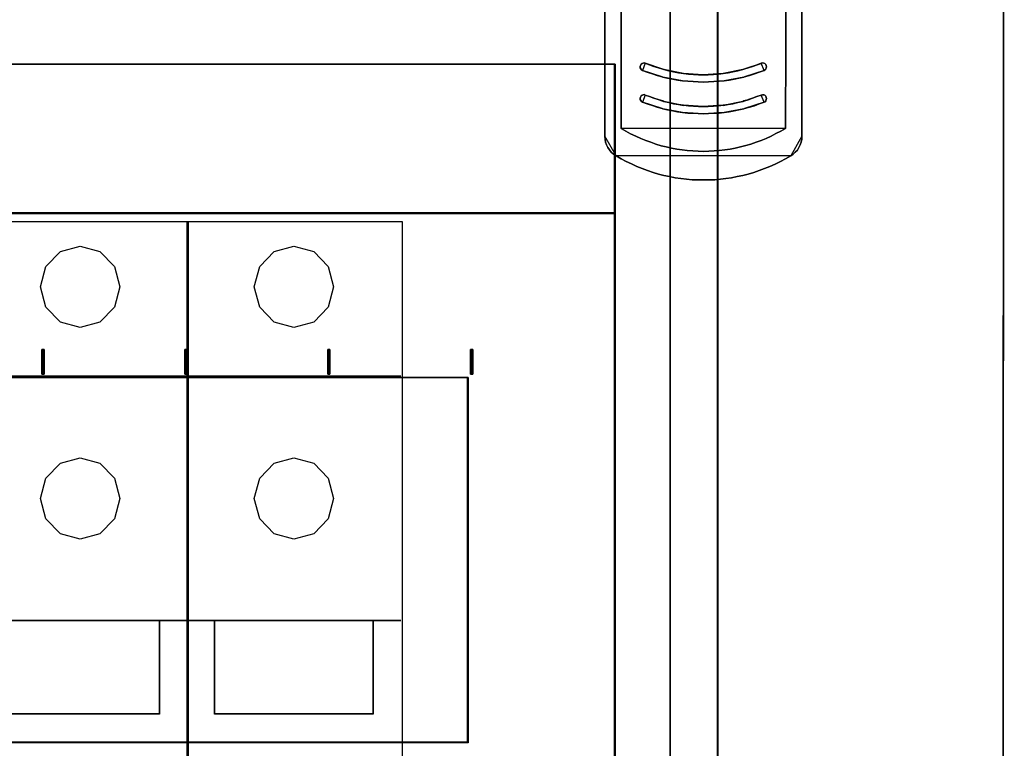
# Model space of a CAD drawing. Extents: x -631805 to -376315, y -40155 to 84873.
# Tile 161 of 256: x -515031 to -513792, y -20822 to -19904. Entities that reach past the tile are written whole.
import ezdxf

# ---------------------------------------------------------------- set-up
doc = ezdxf.new("R2010")
doc.units = 0
doc.header["$MEASUREMENT"] = 0
doc.layers.get('0').update_dxf_attribs({"color": 252})
for name, color, linetype in [('45', 8, 'Continuous'), ('50', 7, 'Continuous'), ('60', 7, 'Continuous')]:
    doc.layers.add(name, color=color, linetype=linetype)

# ---------------------------------------------------------------- blocks, each defined once
blk = doc.blocks.new('*U987')
at = {"layer": '60', "color": 7}
for points in [[(313.825033, -423.020506), (314, 24.903988), (313.825033, -423.020506)], [(314, 2.912724), (-35.827515, 3.027725), (-36, -400.568087), (313.827515, -400.654337), (314, 2.912724)], [(263.718235, -226.745859), (263.718235, -169.96185), (263.718235, -226.745859)], [(288.526415, -169.96185), (288.526415, -226.745859), (288.526415, -169.96185)], [(265.791327, -181.404451), (265.759515, -215.303258), (265.791327, -181.404451)], [(286.485135, -181.404451), (286.485135, -215.303258), (286.485135, -181.404451)], [(265.759515, -215.30061), (265.759515, -225.768697), (265.759515, -215.30061)], [(286.487786, -215.30061), (286.455974, -225.768697), (286.487786, -215.30061)], [(268.462585, -218.465134), (268.347386, -218.378708), (268.232187, -218.263474), (268.174588, -218.119432), (268.174588, -217.975389), (268.203388, -217.831346), (268.289787, -217.687304), (268.404985, -217.600878), (268.548983, -217.543261), (268.692982, -217.514452), (268.80818, -217.543261), (268.462585, -218.465134)], [(276.109276, -219.932202), (276.7705, -219.903419), (277.431724, -219.874636), (278.092948, -219.817071), (278.725424, -219.759506), (279.357899, -219.673157), (279.990374, -219.558026), (280.5941, -219.442895), (281.226575, -219.298982), (281.312822, -219.270199), (281.945297, -219.097503), (282.549023, -218.896024), (283.15275, -218.694544), (283.785225, -218.464283), (283.90022, -218.406717), (283.986467, -218.291586), (284.043965, -218.147673), (284.072714, -218.003759), (284.043965, -217.859845), (283.986467, -217.715932), (283.871471, -217.600801), (283.727727, -217.543235), (283.583983, -217.514452), (283.411489, -217.572018), (282.89401, -217.773497), (282.319032, -217.974976), (281.772804, -218.147673), (281.226575, -218.320369), (281.082831, -218.349152), (280.479105, -218.521848), (279.84663, -218.636979), (279.242903, -218.75211), (278.610428, -218.867241), (278.006702, -218.924806), (277.374227, -218.982372), (276.741752, -219.011155), (276.109276, -219.011155), (275.50555, -219.011155), (274.873075, -218.982372), (274.2406, -218.924806), (273.608125, -218.838458), (273.004398, -218.75211), (272.371923, -218.636979), (271.768197, -218.521848), (271.164471, -218.349152), (271.020726, -218.320369), (270.474498, -218.147673), (269.89952, -217.974976), (269.353292, -217.773497), (268.807063, -217.543235), (268.692068, -217.514452), (268.548323, -217.543235), (268.404579, -217.600801), (268.289584, -217.687149), (268.203337, -217.831063), (268.174588, -217.974976), (268.174588, -218.11889), (268.232086, -218.262804), (268.347081, -218.377934), (268.462077, -218.464283), (269.065803, -218.694544), (269.698278, -218.896024), (270.302005, -219.097503), (270.93448, -219.270199), (271.020726, -219.298982), (271.624453, -219.442895), (272.256928, -219.558026), (272.889403, -219.673157), (273.493129, -219.759506), (274.154353, -219.817071), (274.815577, -219.874636), (275.476801, -219.903419), (276.109276, -219.932202)], [(276.109276, -219.932202), (276.7705, -219.903419), (277.431724, -219.874636), (278.092948, -219.817071), (278.725424, -219.759506), (279.357899, -219.673157), (279.990374, -219.558026), (280.5941, -219.442895), (281.226575, -219.298982), (281.312822, -219.270199), (281.945297, -219.097503), (282.549023, -218.896024), (283.15275, -218.694544), (283.785225, -218.464283), (283.90022, -218.406717), (283.986467, -218.291586), (284.043965, -218.147673), (284.072714, -218.003759), (284.043965, -217.859845), (283.986467, -217.715932), (283.871471, -217.600801), (283.727727, -217.543235), (283.583983, -217.514452), (283.411489, -217.572018), (282.89401, -217.773497), (282.319032, -217.974976), (281.772804, -218.147673), (281.226575, -218.320369), (281.082831, -218.349152), (280.479105, -218.521848), (279.84663, -218.636979), (279.242903, -218.75211), (278.610428, -218.867241), (278.006702, -218.924806), (277.374227, -218.982372), (276.741752, -219.011155), (276.109276, -219.011155), (275.50555, -219.011155), (274.873075, -218.982372), (274.2406, -218.924806), (273.608125, -218.838458), (273.004398, -218.75211), (272.371923, -218.636979), (271.768197, -218.521848), (271.164471, -218.349152), (271.020726, -218.320369), (270.474498, -218.147673), (269.89952, -217.974976), (269.353292, -217.773497), (268.807063, -217.543235), (268.692068, -217.514452), (268.548323, -217.543235), (268.404579, -217.600801), (268.289584, -217.687149), (268.203337, -217.831063), (268.174588, -217.974976), (268.174588, -218.11889), (268.232086, -218.262804), (268.347081, -218.377934), (268.462077, -218.464283), (269.065803, -218.694544), (269.698278, -218.896024), (270.302005, -219.097503), (270.93448, -219.270199), (271.020726, -219.298982), (271.624453, -219.442895), (272.256928, -219.558026), (272.889403, -219.673157), (273.493129, -219.759506), (274.154353, -219.817071), (274.815577, -219.874636), (275.476801, -219.903419), (276.109276, -219.932202)], [(276.109276, -219.011155), (276.741752, -219.011155), (277.374227, -218.982372), (278.006702, -218.924806), (278.610428, -218.867241), (279.242903, -218.75211), (279.84663, -218.636979), (280.479105, -218.521848), (281.082831, -218.349152), (281.226575, -218.320369), (281.772804, -218.147673), (282.319032, -217.974976), (282.89401, -217.773497), (283.411489, -217.572018), (283.583983, -217.514452), (283.727727, -217.543235), (283.871471, -217.600801), (283.986467, -217.715932), (284.043965, -217.859845), (284.072714, -218.003759), (284.043965, -218.147673), (283.986467, -218.291586), (283.90022, -218.406717), (283.785225, -218.464283), (283.15275, -218.694544), (282.549023, -218.896024), (281.945297, -219.097503), (281.312822, -219.270199), (281.226575, -219.298982), (280.5941, -219.442895), (279.990374, -219.558026), (279.357899, -219.673157), (278.725424, -219.759506), (278.092948, -219.817071), (277.431724, -219.874636), (276.7705, -219.903419), (276.109276, -219.932202), (275.476801, -219.903419), (274.815577, -219.874636), (274.154353, -219.817071), (273.493129, -219.759506), (272.889403, -219.673157), (272.256928, -219.558026), (271.624453, -219.442895), (271.020726, -219.298982), (270.93448, -219.270199), (270.302005, -219.097503), (269.698278, -218.896024), (269.065803, -218.694544), (268.462077, -218.464283), (268.347081, -218.377934), (268.232086, -218.262804), (268.174588, -218.11889), (268.174588, -217.974976), (268.203337, -217.831063), (268.289584, -217.687149), (268.404579, -217.600801), (268.548323, -217.543235), (268.692068, -217.514452), (268.807063, -217.543235), (269.353292, -217.773497), (269.89952, -217.974976), (270.474498, -218.147673), (271.020726, -218.320369), (271.164471, -218.349152), (271.768197, -218.521848), (272.371923, -218.636979), (273.004398, -218.75211), (273.608125, -218.838458), (274.2406, -218.924806), (274.873075, -218.982372), (275.50555, -219.011155), (276.109276, -219.011155)], [(268.805529, -217.543582), (269.352395, -217.774264), (269.899262, -217.976111), (270.47491, -218.149123), (271.021776, -218.322134), (268.805529, -217.543582)], [(281.225525, -218.322134), (281.772297, -218.149191), (282.319068, -217.976247), (282.894617, -217.774479), (283.412611, -217.572712), (281.225525, -218.322134)], [(283.40996, -217.57207), (283.582852, -217.514452), (283.726929, -217.543261), (283.871006, -217.600878), (283.986267, -217.716112), (284.043898, -217.860155), (284.072714, -218.004197), (284.043898, -218.14824), (283.986267, -218.292283), (283.899821, -218.407517), (283.78456, -218.465134), (283.40996, -217.57207)], [(268.460898, -218.462486), (269.065513, -218.693252), (269.698921, -218.895172), (270.303537, -219.097093), (270.936944, -219.270168), (268.460898, -218.462486)], [(271.021776, -219.299297), (270.934293, -219.267519), (271.021776, -219.299297)], [(271.019125, -218.319486), (271.164931, -218.351264), (271.019125, -218.319486)], [(271.019125, -219.296649), (271.623741, -219.441469), (272.257148, -219.557325), (272.890555, -219.673181), (273.495171, -219.760073), (271.019125, -219.296649)], [(271.16228, -218.348616), (271.766804, -218.521524), (272.371329, -218.636795), (273.00464, -218.752067), (273.609165, -218.838521), (271.16228, -218.348616)], [(273.606514, -218.835873), (274.239344, -218.923262), (274.872175, -218.981521), (275.505005, -219.01065), (276.10907, -219.01065), (273.606514, -218.835873)], [(276.10907, -219.01065), (276.741901, -219.01065), (277.374731, -218.981521), (278.007561, -218.923262), (278.611627, -218.865003), (276.10907, -219.01065)], [(278.608976, -218.867651), (279.241705, -218.75231), (279.845673, -218.636969), (280.478402, -218.521627), (281.082371, -218.348616), (278.608976, -218.867651)], [(278.722969, -219.760073), (279.35647, -219.673181), (279.989971, -219.557325), (280.594676, -219.441469), (281.228176, -219.296649), (278.722969, -219.760073)], [(281.228176, -218.319486), (281.082371, -218.351264), (281.228176, -218.319486)], [(281.225525, -219.299297), (281.313009, -219.267519), (281.225525, -219.299297)], [(281.310358, -219.270168), (281.943765, -219.097093), (282.548381, -218.895172), (283.152997, -218.693252), (283.786404, -218.462486), (281.310358, -219.270168)], [(273.49252, -219.757425), (274.153846, -219.815684), (274.815172, -219.873943), (275.476498, -219.903072), (276.10907, -219.932202), (273.49252, -219.757425)], [(276.10907, -219.932202), (276.770396, -219.903072), (277.431722, -219.873943), (278.093048, -219.815684), (278.72562, -219.757425), (276.10907, -219.932202)], [(268.462585, -222.461173), (268.347386, -222.374748), (268.232187, -222.259513), (268.174588, -222.115471), (268.174588, -221.971428), (268.203388, -221.827386), (268.289787, -221.683343), (268.404985, -221.596917), (268.548983, -221.5393), (268.692982, -221.510492), (268.80818, -221.568109), (268.462585, -222.461173)], [(278.610428, -222.86328), (278.006702, -222.920846), (277.374227, -222.978411), (276.741752, -223.007194), (276.109276, -223.007194), (275.50555, -223.007194), (274.873075, -222.978411), (274.2406, -222.920846), (273.608125, -222.86328), (273.004398, -222.748149), (272.371923, -222.661801), (271.768197, -222.517887), (271.164471, -222.373974), (271.020726, -222.316408), (270.445749, -222.143712), (269.89952, -221.971016), (269.353292, -221.769536), (268.807063, -221.568057), (268.692068, -221.510492), (268.548323, -221.539275), (268.404579, -221.59684), (268.289584, -221.683188), (268.203337, -221.827102), (268.174588, -221.971016), (268.174588, -222.114929), (268.232086, -222.258843), (268.347081, -222.373974), (268.462077, -222.460322), (269.065803, -222.690584), (269.698278, -222.892063), (270.302005, -223.093542), (270.93448, -223.266238), (271.020726, -223.295021), (271.624453, -223.438935), (272.256928, -223.554066), (272.860654, -223.669197), (273.493129, -223.755545), (274.154353, -223.841893), (274.815577, -223.870676), (275.476801, -223.899459), (276.109276, -223.928241), (276.7705, -223.899459), (277.431724, -223.870676), (278.092948, -223.841893), (278.725424, -223.755545), (279.357899, -223.669197), (279.990374, -223.554066), (280.5941, -223.438935), (281.226575, -223.295021), (281.312822, -223.266238), (281.916548, -223.093542), (282.549023, -222.920846), (283.15275, -222.690584), (283.785225, -222.460322), (283.90022, -222.402756), (283.986467, -222.287626), (284.043965, -222.143712), (284.072714, -221.999798), (284.043965, -221.855885), (283.986467, -221.711971), (283.871471, -221.59684), (283.727727, -221.539275), (283.555234, -221.539275), (283.411489, -221.568057), (282.865261, -221.769536), (282.319032, -221.971016), (281.772804, -222.172495), (281.226575, -222.316408), (281.082831, -222.373974), (280.479105, -222.517887), (279.84663, -222.661801), (279.242903, -222.776932), (278.610428, -222.86328)], [(278.610428, -222.86328), (278.006702, -222.920846), (277.374227, -222.978411), (276.741752, -223.007194), (276.109276, -223.007194), (275.50555, -223.007194), (274.873075, -222.978411), (274.2406, -222.920846), (273.608125, -222.86328), (273.004398, -222.748149), (272.371923, -222.661801), (271.768197, -222.517887), (271.164471, -222.373974), (271.020726, -222.316408), (270.445749, -222.143712), (269.89952, -221.971016), (269.353292, -221.769536), (268.807063, -221.568057), (268.692068, -221.510492), (268.548323, -221.539275), (268.404579, -221.59684), (268.289584, -221.683188), (268.203337, -221.827102), (268.174588, -221.971016), (268.174588, -222.114929), (268.232086, -222.258843), (268.347081, -222.373974), (268.462077, -222.460322), (269.065803, -222.690584), (269.698278, -222.892063), (270.302005, -223.093542), (270.93448, -223.266238), (271.020726, -223.295021), (271.624453, -223.438935), (272.256928, -223.554066), (272.860654, -223.669197), (273.493129, -223.755545), (274.154353, -223.841893), (274.815577, -223.870676), (275.476801, -223.899459), (276.109276, -223.928241), (276.7705, -223.899459), (277.431724, -223.870676), (278.092948, -223.841893), (278.725424, -223.755545), (279.357899, -223.669197), (279.990374, -223.554066), (280.5941, -223.438935), (281.226575, -223.295021), (281.312822, -223.266238), (281.916548, -223.093542), (282.549023, -222.920846), (283.15275, -222.690584), (283.785225, -222.460322), (283.90022, -222.402756), (283.986467, -222.287626), (284.043965, -222.143712), (284.072714, -221.999798), (284.043965, -221.855885), (283.986467, -221.711971), (283.871471, -221.59684), (283.727727, -221.539275), (283.555234, -221.539275), (283.411489, -221.568057), (282.865261, -221.769536), (282.319032, -221.971016), (281.772804, -222.172495), (281.226575, -222.316408), (281.082831, -222.373974), (280.479105, -222.517887), (279.84663, -222.661801), (279.242903, -222.776932), (278.610428, -222.86328)], [(276.109276, -223.007194), (276.741752, -223.007194), (277.374227, -222.978411), (278.006702, -222.920846), (278.610428, -222.86328), (279.242903, -222.776932), (279.84663, -222.661801), (280.479105, -222.517887), (281.082831, -222.373974), (281.226575, -222.316408), (281.772804, -222.172495), (282.319032, -221.971016), (282.865261, -221.769536), (283.411489, -221.568057), (283.555234, -221.539275), (283.727727, -221.539275), (283.871471, -221.59684), (283.986467, -221.711971), (284.043965, -221.855885), (284.072714, -221.999798), (284.043965, -222.143712), (283.986467, -222.287626), (283.90022, -222.402756), (283.785225, -222.460322), (283.15275, -222.690584), (282.549023, -222.920846), (281.916548, -223.093542), (281.312822, -223.266238), (281.226575, -223.295021), (280.5941, -223.438935), (279.990374, -223.554066), (279.357899, -223.669197), (278.725424, -223.755545), (278.092948, -223.841893), (277.431724, -223.870676), (276.7705, -223.899459), (276.109276, -223.928241), (275.476801, -223.899459), (274.815577, -223.870676), (274.154353, -223.841893), (273.493129, -223.755545), (272.860654, -223.669197), (272.256928, -223.554066), (271.624453, -223.438935), (271.020726, -223.295021), (270.93448, -223.266238), (270.302005, -223.093542), (269.698278, -222.892063), (269.065803, -222.690584), (268.462077, -222.460322), (268.347081, -222.373974), (268.232086, -222.258843), (268.174588, -222.114929), (268.174588, -221.971016), (268.203337, -221.827102), (268.289584, -221.683188), (268.404579, -221.59684), (268.548323, -221.539275), (268.692068, -221.510492), (268.807063, -221.568057), (269.353292, -221.769536), (269.89952, -221.971016), (270.445749, -222.143712), (271.020726, -222.316408), (271.164471, -222.373974), (271.768197, -222.517887), (272.371923, -222.661801), (273.004398, -222.748149), (273.608125, -222.86328), (274.2406, -222.920846), (274.873075, -222.978411), (275.50555, -223.007194), (276.109276, -223.007194)], [(268.805529, -221.568751), (269.352395, -221.770519), (269.899262, -221.972286), (270.446128, -222.14523), (271.021776, -222.318174), (268.805529, -221.568751)], [(281.225525, -222.318174), (281.772297, -222.174054), (282.319068, -221.972286), (282.86584, -221.770519), (283.412611, -221.568751), (281.225525, -222.318174)], [(283.40996, -221.56842), (283.554037, -221.539621), (283.726929, -221.539621), (283.871006, -221.597218), (283.986267, -221.712412), (284.043898, -221.856405), (284.072714, -222.000397), (284.043898, -222.14439), (283.986267, -222.288382), (283.899821, -222.403576), (283.78456, -222.461173), (283.40996, -221.56842)], [(268.460898, -222.458525), (269.065513, -222.689291), (269.698921, -222.891212), (270.303537, -223.093132), (270.936944, -223.266207), (268.460898, -222.458525)], [(271.019125, -222.315526), (271.164931, -222.376433), (271.019125, -222.315526)], [(271.16228, -222.373785), (271.766804, -222.517874), (272.371329, -222.661964), (273.00464, -222.748418), (273.609165, -222.86369), (271.16228, -222.373785)], [(273.606514, -222.861042), (274.239344, -222.919301), (274.872175, -222.97756), (275.505005, -223.006689), (276.10907, -223.006689), (273.606514, -222.861042)], [(276.10907, -223.006689), (276.741901, -223.006689), (277.374731, -222.97756), (278.007561, -222.919301), (278.611627, -222.861042), (276.10907, -223.006689)], [(278.608976, -222.86369), (279.241705, -222.777236), (279.845673, -222.661964), (280.478402, -222.517874), (281.082371, -222.373785), (278.608976, -222.86369)], [(281.228176, -222.315526), (281.082371, -222.376433), (281.228176, -222.315526)], [(281.310358, -223.266207), (281.914974, -223.093132), (282.548381, -222.920058), (283.152997, -222.689291), (283.786404, -222.458525), (281.310358, -223.266207)], [(271.021776, -223.295336), (270.934293, -223.263559), (271.021776, -223.295336)], [(271.019125, -223.292688), (271.623741, -223.437508), (272.257148, -223.553364), (272.861764, -223.66922), (273.495171, -223.756112), (271.019125, -223.292688)], [(273.49252, -223.753464), (274.153846, -223.840853), (274.815172, -223.869982), (275.476498, -223.899112), (276.10907, -223.928241), (273.49252, -223.753464)], [(276.10907, -223.928241), (276.770396, -223.899112), (277.431722, -223.869982), (278.093048, -223.840853), (278.72562, -223.753464), (276.10907, -223.928241)], [(278.722969, -223.756112), (279.35647, -223.66922), (279.989971, -223.553364), (280.594676, -223.437508), (281.228176, -223.292688), (278.722969, -223.756112)], [(281.225525, -223.295336), (281.313009, -223.263559), (281.225525, -223.295336)], [(263.718235, -226.743211), (263.747018, -227.117091), (263.804582, -227.490971), (263.919712, -227.836091), (264.092407, -228.181211), (264.293884, -228.468811), (264.524143, -228.756412), (264.811967, -229.015252), (265.128574, -229.216572), (263.718235, -226.743211)], [(265.759515, -225.766049), (266.363239, -226.111198), (266.966963, -226.456347), (267.599436, -226.743972), (268.231909, -227.031596), (268.864382, -227.290458), (269.496855, -227.520558), (270.129327, -227.750657), (270.790549, -227.951994), (271.45177, -228.095806), (272.112992, -228.268381), (272.774214, -228.383431), (273.435435, -228.469718), (274.096657, -228.556006), (274.786627, -228.61353), (275.447849, -228.642293), (276.10907, -228.671055), (276.799041, -228.642293), (277.460262, -228.61353), (278.121484, -228.556006), (278.811454, -228.469718), (279.472676, -228.383431), (280.133897, -228.268381), (280.795119, -228.095806), (281.45634, -227.923232), (282.088813, -227.750657), (282.750035, -227.520558), (283.382508, -227.290458), (284.01498, -227.031596), (284.647453, -226.743972), (285.251177, -226.427585), (285.88365, -226.111198), (286.458625, -225.766049), (265.759515, -225.766049)], [(287.118728, -229.245701), (287.435334, -229.015587), (287.694376, -228.756709), (287.953418, -228.497831), (288.154895, -228.181424), (288.298807, -227.836253), (288.413937, -227.491082), (288.500284, -227.117147), (288.529066, -226.743211), (287.118728, -229.245701)], [(265.125923, -229.213923), (265.758472, -229.58806), (266.419773, -229.933417), (267.081075, -230.249995), (267.742376, -230.566572), (268.403677, -230.82559), (269.093731, -231.084608), (269.783784, -231.314846), (270.473838, -231.516304), (271.163891, -231.688983), (271.853945, -231.832881), (272.572751, -231.97678), (273.262804, -232.091899), (273.98161, -232.178238), (274.700415, -232.235798), (275.390469, -232.264578), (276.109275, -232.264578), (276.82808, -232.264578), (277.546886, -232.235798), (278.265692, -232.178238), (278.955745, -232.091899), (279.674551, -231.97678), (280.364605, -231.832881), (281.08341, -231.688983), (281.773464, -231.516304), (282.463517, -231.314846), (283.153571, -231.084608), (283.814872, -230.82559), (284.504926, -230.566572), (285.166227, -230.278774), (285.827528, -229.933417), (286.460077, -229.58806), (287.121379, -229.242703), (265.125923, -229.213923)]]:
    blk.add_lwpolyline(points, close=True, dxfattribs=at)
for points in [[(288.529066, -169.960715), (288.529066, -226.744346), (288.500317, -227.118112), (288.414068, -227.491878), (288.29907, -227.836892), (288.155323, -228.181906), (287.954076, -228.49817), (287.695331, -228.756931), (287.436585, -229.015691), (287.12034, -229.245701), (286.459101, -229.590716), (285.826612, -229.93573), (285.165373, -230.280745), (284.504134, -230.568257), (283.814146, -230.827017), (283.152907, -231.085778), (282.462919, -231.315788), (281.77293, -231.517046), (281.082942, -231.689554), (280.364204, -231.83331), (279.674216, -231.977066), (278.955478, -232.09207), (278.26549, -232.178324), (277.546752, -232.235827), (276.828014, -232.264578), (276.109276, -232.264578), (275.390538, -232.264578), (274.70055, -232.235827), (273.981812, -232.178324), (273.263074, -232.09207), (272.573086, -231.977066), (271.854348, -231.83331), (271.16436, -231.689554), (270.474371, -231.517046), (269.784383, -231.315788), (269.094394, -231.085778), (268.404406, -230.827017), (267.743167, -230.568257), (267.081928, -230.251993), (266.42069, -229.93573), (265.759451, -229.590716), (265.126961, -229.21695), (264.810717, -229.015691), (264.523222, -228.756931), (264.293225, -228.469419), (264.091979, -228.181906), (263.919482, -227.836892), (263.804484, -227.491878), (263.746985, -227.118112), (263.718235, -226.744346), (263.718235, -169.960715)], [(263.718235, -169.960715), (263.718235, -226.744346), (263.746985, -227.118112), (263.804484, -227.491878), (263.919482, -227.836892), (264.091979, -228.181906), (264.293225, -228.469419), (264.523222, -228.756931), (264.810717, -229.015691), (265.126961, -229.21695), (265.759451, -229.590716), (266.42069, -229.93573), (267.081928, -230.251993), (267.743167, -230.568257), (268.404406, -230.827017), (269.094394, -231.085778), (269.784383, -231.315788), (270.474371, -231.517046), (271.16436, -231.689554), (271.854348, -231.83331), (272.573086, -231.977066), (273.263074, -232.09207), (273.981812, -232.178324), (274.70055, -232.235827), (275.390538, -232.264578), (276.109276, -232.264578), (276.828014, -232.264578), (277.546752, -232.235827), (278.26549, -232.178324), (278.955478, -232.09207), (279.674216, -231.977066), (280.364204, -231.83331), (281.082942, -231.689554), (281.77293, -231.517046), (282.462919, -231.315788), (283.152907, -231.085778), (283.814146, -230.827017), (284.504134, -230.568257), (285.165373, -230.280745), (285.826612, -229.93573), (286.459101, -229.590716), (287.12034, -229.245701), (287.436585, -229.015691), (287.695331, -228.756931), (287.954076, -228.49817), (288.155323, -228.181906), (288.29907, -227.836892), (288.414068, -227.491878), (288.500317, -227.118112), (288.529066, -226.744346), (288.529066, -169.960715)], [(265.788265, -181.405547), (265.759515, -215.302162), (265.759515, -225.767274), (266.363251, -226.112278), (266.966987, -226.457281), (267.599473, -226.744785), (268.231958, -227.032288), (268.864444, -227.29104), (269.496929, -227.521043), (270.129414, -227.751045), (270.790649, -227.952298), (271.451884, -228.096049), (272.113118, -228.268551), (272.774353, -228.383552), (273.435588, -228.469803), (274.096823, -228.556054), (274.786807, -228.613555), (275.448041, -228.642305), (276.109276, -228.671055), (276.79926, -228.642305), (277.460495, -228.613555), (278.12173, -228.556054), (278.811714, -228.469803), (279.472948, -228.383552), (280.134183, -228.268551), (280.795418, -228.096049), (281.456653, -227.923547), (282.089138, -227.751045), (282.750373, -227.521043), (283.382858, -227.29104), (284.015344, -227.032288), (284.647829, -226.744785), (285.251565, -226.428531), (285.88405, -226.112278), (286.459037, -225.767274), (286.487786, -215.302162), (286.487786, -181.405547)], [(286.487786, -181.405547), (286.487786, -215.302162), (286.459037, -225.767274), (285.88405, -226.112278), (285.251565, -226.428531), (284.647829, -226.744785), (284.015344, -227.032288), (283.382858, -227.29104), (282.750373, -227.521043), (282.089138, -227.751045), (281.456653, -227.923547), (280.795418, -228.096049), (280.134183, -228.268551), (279.472948, -228.383552), (278.811714, -228.469803), (278.12173, -228.556054), (277.460495, -228.613555), (276.79926, -228.642305), (276.109276, -228.671055), (275.448041, -228.642305), (274.786807, -228.613555), (274.096823, -228.556054), (273.435588, -228.469803), (272.774353, -228.383552), (272.113118, -228.268551), (271.451884, -228.096049), (270.790649, -227.952298), (270.129414, -227.751045), (269.496929, -227.521043), (268.864444, -227.29104), (268.231958, -227.032288), (267.599473, -226.744785), (266.966987, -226.457281), (266.363251, -226.112278), (265.759515, -225.767274), (265.759515, -215.302162), (265.788265, -181.405547)]]:
    blk.add_lwpolyline(points, dxfattribs=at)
blk = doc.blocks.new('*C988')
at = {"layer": '50', "color": 7}
for points in [[(189.991948, -397.890791), (191.684671, -397.915671), (274.279584, -397.915671), (274.777444, -397.791271), (276.096772, -397.418071), (277.465886, -396.049671), (277.988639, -394.13391), (277.988639, -394.13391), (277.988639, -394.05927), (277.988639, -393.95975), (277.988639, -373.334222), (277.988639, -370.398381), (277.988639, -361.665498), (277.988639, -352.484775), (277.988639, -343.055252), (277.988639, -308.919879), (277.988639, -92.364282)], [(13.003722, -217.665396), (265.020137, -217.665396), (265.020137, -236.42962), (265.020137, -312.631284)]]:
    blk.add_lwpolyline(points, dxfattribs=at)
for points in [[(271.933725, -343.067942), (271.933725, -92.344943), (271.933725, -343.067942)], [(277.906457, -92.344943), (277.906457, -308.938747), (277.906457, -92.344943)], [(12.998674, -217.665396), (265.025185, -217.665396), (12.998674, -217.665396)], [(12.998674, -236.504246), (265.025185, -236.504246), (265.025185, -217.665396), (12.998674, -217.665396), (12.998674, -236.504246)], [(13.041091, -236.461875), (264.985419, -236.461875), (264.985419, -217.705118), (13.041091, -217.705118), (13.041091, -236.461875)], [(264.943003, -312.669973), (264.943003, -217.665396), (264.943003, -312.669973)], [(265.025185, -236.419505), (12.998674, -236.419505), (265.025185, -236.419505)], [(12.998674, -312.669973), (265.025185, -312.669973), (265.025185, -236.419505), (12.998674, -236.419505), (12.998674, -312.669973)], [(192.848703, -256.725423), (192.848703, -253.635046), (192.848703, -256.725423)], [(192.848703, -253.635046), (192.954743, -253.635046), (192.848703, -253.635046)], [(192.883829, -256.725423), (192.848703, -256.725423), (192.848703, -253.635046), (192.883829, -253.635046), (192.989207, -253.635046), (193.094584, -253.635046), (193.12971, -253.635046), (193.12971, -256.725423), (193.094584, -256.725423), (192.989207, -256.725423), (192.883829, -256.725423)], [(192.848703, -253.635046), (192.848703, -256.725423), (192.883829, -256.725423), (192.989207, -256.725423), (193.094584, -256.725423), (193.12971, -256.725423), (193.12971, -253.635046), (193.094584, -253.635046), (192.989207, -253.635046), (192.883829, -253.635046), (192.848703, -253.635046)], [(192.872562, -253.635046), (193.028972, -253.635046), (192.872562, -253.635046)], [(192.888468, -253.674768), (192.888468, -256.685701), (192.913653, -256.685701), (192.989207, -256.685701), (193.06476, -256.685701), (193.089945, -256.685701), (193.089945, -253.674768), (193.06476, -253.674768), (192.989207, -253.674768), (192.913653, -253.674768), (192.888468, -253.674768)], [(192.94679, -253.635046), (193.105851, -253.635046), (192.94679, -253.635046)], [(193.02367, -253.635046), (193.12971, -253.635046), (193.02367, -253.635046)], [(193.047529, -253.635046), (193.047529, -256.725423), (193.047529, -253.635046)], [(210.841129, -256.725423), (210.841129, -253.635046), (210.841129, -256.725423)], [(210.841129, -253.635046), (210.947169, -253.635046), (210.841129, -253.635046)], [(210.876254, -256.725423), (210.841129, -256.725423), (210.841129, -253.635046), (210.876254, -253.635046), (210.981632, -253.635046), (211.08701, -253.635046), (211.122136, -253.635046), (211.122136, -256.725423), (211.08701, -256.725423), (210.981632, -256.725423), (210.876254, -256.725423)], [(210.841129, -253.635046), (210.841129, -256.725423), (210.876254, -256.725423), (210.981632, -256.725423), (211.08701, -256.725423), (211.122136, -256.725423), (211.122136, -253.635046), (211.08701, -253.635046), (210.981632, -253.635046), (210.876254, -253.635046), (210.841129, -253.635046)], [(210.864988, -253.635046), (211.021397, -253.635046), (210.864988, -253.635046)], [(210.880894, -253.674768), (210.880894, -256.685701), (210.906078, -256.685701), (210.981632, -256.685701), (211.057186, -256.685701), (211.082371, -256.685701), (211.082371, -253.674768), (211.057186, -253.674768), (210.981632, -253.674768), (210.906078, -253.674768), (210.880894, -253.674768)], [(210.939216, -253.635046), (211.098277, -253.635046), (210.939216, -253.635046)], [(211.013444, -253.635046), (211.122136, -253.635046), (211.013444, -253.635046)], [(211.039955, -253.635046), (211.039955, -256.725423), (211.039955, -253.635046)], [(228.833554, -256.725423), (228.833554, -253.635046), (228.833554, -256.725423)], [(228.833554, -253.635046), (228.939595, -253.635046), (228.833554, -253.635046)], [(228.86868, -256.725423), (228.833554, -256.725423), (228.833554, -253.635046), (228.86868, -253.635046), (228.974058, -253.635046), (229.079436, -253.635046), (229.114562, -253.635046), (229.114562, -256.725423), (229.079436, -256.725423), (228.974058, -256.725423), (228.86868, -256.725423)], [(228.833554, -253.635046), (228.833554, -256.725423), (228.86868, -256.725423), (228.974058, -256.725423), (229.079436, -256.725423), (229.114562, -256.725423), (229.114562, -253.635046), (229.079436, -253.635046), (228.974058, -253.635046), (228.86868, -253.635046), (228.833554, -253.635046)], [(228.857413, -253.635046), (229.013823, -253.635046), (228.857413, -253.635046)], [(228.873319, -253.674768), (228.873319, -256.685701), (228.898504, -256.685701), (228.974058, -256.685701), (229.049612, -256.685701), (229.074796, -256.685701), (229.074796, -253.674768), (229.049612, -253.674768), (228.974058, -253.674768), (228.898504, -253.674768), (228.873319, -253.674768)], [(228.931642, -253.635046), (229.088052, -253.635046), (228.931642, -253.635046)], [(229.00587, -253.635046), (229.114562, -253.635046), (229.00587, -253.635046)], [(229.03238, -253.635046), (229.03238, -256.725423), (229.03238, -253.635046)], [(246.82598, -256.725423), (246.82598, -253.635046), (246.82598, -256.725423)], [(246.82598, -253.635046), (246.95588, -253.635046), (246.82598, -253.635046)], [(246.896232, -256.725423), (246.82598, -256.725423), (246.82598, -253.635046), (246.896232, -253.635046), (246.966484, -253.635046), (247.071861, -253.635046), (247.106987, -253.635046), (247.106987, -256.725423), (247.071861, -256.725423), (246.966484, -256.725423), (246.896232, -256.725423)], [(246.82598, -253.635046), (246.82598, -256.725423), (246.896232, -256.725423), (246.966484, -256.725423), (247.071861, -256.725423), (247.106987, -256.725423), (247.106987, -253.635046), (247.071861, -253.635046), (246.966484, -253.635046), (246.896232, -253.635046), (246.82598, -253.635046)], [(246.865745, -253.674768), (246.865745, -256.685701), (246.916114, -256.685701), (246.966484, -256.685701), (247.042037, -256.685701), (247.067222, -256.685701), (247.067222, -253.674768), (247.042037, -253.674768), (246.966484, -253.674768), (246.916114, -253.674768), (246.865745, -253.674768)], [(246.873698, -253.635046), (247.006249, -253.635046), (246.873698, -253.635046)], [(246.924067, -253.635046), (247.080477, -253.635046), (246.924067, -253.635046)], [(246.998296, -253.635046), (247.106987, -253.635046), (246.998296, -253.635046)], [(247.024806, -253.635046), (247.024806, -256.725423), (247.024806, -253.635046)], [(246.510509, -257.14118), (31.516001, -257.14118), (246.510509, -257.14118)], [(246.510509, -257.14118), (246.510509, -303.168456), (31.516001, -303.168456), (31.516001, -257.14118), (246.510509, -257.14118)], [(192.848703, -256.64333), (192.954743, -256.64333), (192.848703, -256.64333)], [(192.872562, -256.64333), (193.028972, -256.64333), (192.872562, -256.64333)], [(192.94679, -256.64333), (193.105851, -256.64333), (192.94679, -256.64333)], [(193.02367, -256.64333), (193.12971, -256.64333), (193.02367, -256.64333)], [(210.841129, -256.64333), (210.947169, -256.64333), (210.841129, -256.64333)], [(210.864988, -256.64333), (211.021397, -256.64333), (210.864988, -256.64333)], [(210.939216, -256.64333), (211.098277, -256.64333), (210.939216, -256.64333)], [(211.013444, -256.64333), (211.122136, -256.64333), (211.013444, -256.64333)], [(228.833554, -256.64333), (228.939595, -256.64333), (228.833554, -256.64333)], [(228.857413, -256.64333), (229.013823, -256.64333), (228.857413, -256.64333)], [(228.931642, -256.64333), (229.088052, -256.64333), (228.931642, -256.64333)], [(229.00587, -256.64333), (229.114562, -256.64333), (229.00587, -256.64333)], [(246.425677, -303.168456), (246.425677, -257.14118), (246.425677, -303.168456)], [(246.82598, -256.64333), (246.95588, -256.64333), (246.82598, -256.64333)], [(246.873698, -256.64333), (247.006249, -256.64333), (246.873698, -256.64333)], [(246.924067, -256.64333), (247.080477, -256.64333), (246.924067, -256.64333)], [(246.998296, -256.64333), (247.106987, -256.64333), (246.998296, -256.64333)], [(31.516001, -303.086364), (246.510509, -303.086364), (31.516001, -303.086364)]]:
    blk.add_lwpolyline(points, close=True, dxfattribs=at)
blk = doc.blocks.new('*U997')
at = {"layer": '45', "color": 255}
for points in [[(193.556523, -237.494649), (220.596857, -237.494649), (220.596857, -322.505155), (193.556523, -322.505155), (193.556523, -237.494649)], [(220.459004, -237.494649), (247.504639, -237.494649), (247.504639, -322.505155), (220.459004, -322.505155), (220.459004, -237.494649)]]:
    blk.add_lwpolyline(points, close=True, dxfattribs=at)
at = {"layer": '45', "color": 159}
for points in [[(193.556523, -237.494649), (220.596857, -237.494649), (220.596857, -322.505155), (193.556523, -322.505155), (193.556523, -237.494649)], [(220.459004, -237.494649), (247.504639, -237.494649), (247.504639, -322.505155), (220.459004, -322.505155), (220.459004, -237.494649)]]:
    blk.add_lwpolyline(points, close=True, dxfattribs=at)
at = {"layer": '45', "color": 179}
for points in [[(193.561825, -237.499945), (220.591555, -237.499945), (220.591555, -322.499859), (193.561825, -322.499859), (193.561825, -237.499945)], [(220.464306, -237.499945), (247.499337, -237.499945), (247.499337, -322.499859), (220.464306, -322.499859), (220.464306, -237.499945)], [(201.997349, -245.729056), (202.675, -243.165008), (204.495864, -241.287189), (206.999552, -240.590322), (209.477376, -241.287189), (211.303413, -243.165008), (211.981064, -245.729056), (211.303413, -248.287783), (209.477376, -250.176241), (206.999552, -250.85715), (204.495864, -250.176241), (202.675, -248.287783), (201.997349, -245.729056)], [(228.89983, -245.729056), (229.582662, -243.165008), (231.398377, -241.287189), (233.902098, -240.590322), (236.379953, -241.287189), (238.211187, -243.165008), (238.888847, -245.729056), (238.211187, -248.287783), (236.379953, -250.176241), (233.902098, -250.85715), (231.398377, -250.176241), (229.582662, -248.287783), (228.89983, -245.729056)], [(193.524711, -256.995533), (220.456353, -256.995533), (193.524711, -256.995533)], [(220.429843, -256.995533), (247.364136, -256.995533), (220.429843, -256.995533)], [(201.997349, -272.393116), (202.675, -269.818412), (204.495864, -267.93526), (206.999552, -267.270306), (209.477376, -267.93526), (211.303413, -269.818412), (211.981064, -272.393116), (211.303413, -274.957181), (209.477376, -276.840332), (206.999552, -277.521246), (204.495864, -276.840332), (202.675, -274.957181), (201.997349, -272.393116)], [(228.89983, -272.393116), (229.582662, -269.818412), (231.398377, -267.93526), (233.902098, -267.270306), (236.379953, -267.93526), (238.211187, -269.818412), (238.888847, -272.393116), (238.211187, -274.957181), (236.379953, -276.840332), (233.902098, -277.521246), (231.398377, -276.840332), (229.582662, -274.957181), (228.89983, -272.393116)], [(220.456353, -287.758945), (193.524711, -287.758945), (220.456353, -287.758945)], [(216.962318, -287.758945), (216.962318, -299.5511), (216.962318, -287.758945)], [(247.364136, -287.758945), (220.429843, -287.758945), (247.364136, -287.758945)], [(223.910623, -299.5511), (223.910623, -287.758945), (223.910623, -299.5511)], [(243.864798, -287.758945), (243.864798, -299.5511), (243.864798, -287.758945)], [(216.975573, -299.53786), (197.008142, -299.53786), (216.975573, -299.53786)], [(243.878053, -299.53786), (223.910623, -299.53786), (243.878053, -299.53786)], [(220.456353, -303.155215), (193.524711, -303.155215), (220.456353, -303.155215)], [(247.364136, -303.155215), (220.429843, -303.155215), (247.364136, -303.155215)]]:
    blk.add_lwpolyline(points, close=True, dxfattribs=at)

msp = doc.modelspace()

# ---------------------------------------------------------------- block references
at = {"xscale": 10, "yscale": 10, "zscale": 10}
for name, p in [('*U987', (-516931.5, -17783.1)), ('*C988', (-516931.5, -17783.1)), ('*U997', (-517024.6, -17783.1))]:
    msp.add_blockref(name, p, dxfattribs=at)

doc.saveas('drawing.dxf')
